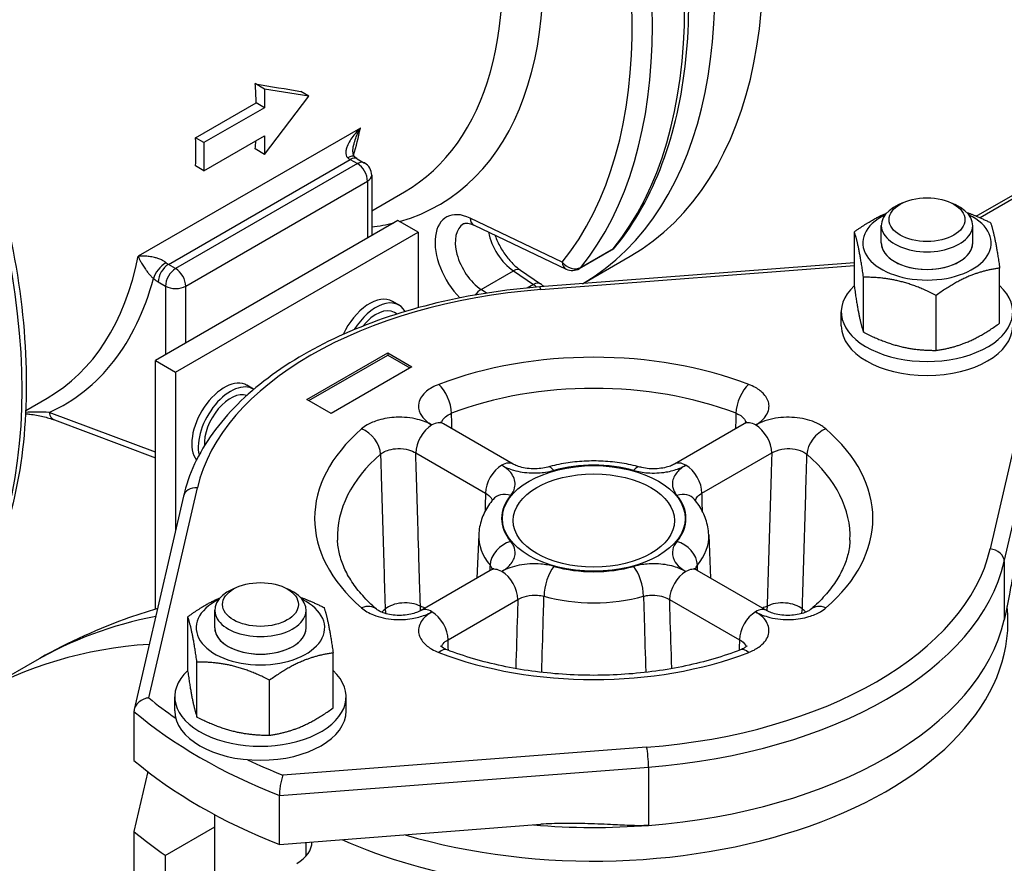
# Model space of a CAD drawing. Header units: millimetres. Extents: x 0 to 5940, y 0 to 4200.
# Tile 6 of 56: x 789 to 899, y 726 to 821. Entities that reach past the tile are written whole.
import ezdxf

# ---------------------------------------------------------------- set-up
doc = ezdxf.new("R2010")
doc.units = ezdxf.units.MM
doc.header["$LTSCALE"] = 50
doc.layers.add('02-LINIE-035', color=2, linetype='CONTINUOUS')

msp = doc.modelspace()

# ---------------------------------------------------------------- linework, layer by layer
at = {"layer": '02-LINIE-035'}
for p, q in [((927.53, 816.41), (896.39, 798.43)), ((895.96, 798.61), (926.01, 815.96)), ((816.22, 812.85), (815.19, 813.45)), ((821.2, 812.06), (816.22, 812.85)), ((816.22, 812.85), (816.22, 810.76)), ((816.22, 805.53), (821.2, 812.06)), ((821.2, 812.06), (820.3, 812.59)), ((808.51, 807.37), (815.3, 811.29)), ((816.22, 810.76), (809.44, 806.84)), ((816.22, 810.76), (815.3, 811.29)), ((826.97, 808.48), (802.08, 794.11)), ((809.44, 803.7), (816.22, 807.62)), ((816.22, 807.62), (816.22, 805.53)), ((809.44, 806.84), (808.51, 807.37)), ((809.44, 806.84), (809.44, 803.7)), ((816.22, 805.53), (815.19, 806.13)), ((805.45, 793.2), (825.81, 804.96)), ((826.63, 804.49), (806.27, 792.73)), ((809.44, 803.7), (808.51, 804.24)), ((825.81, 804.96), (826.63, 804.49)), ((826.61, 805.04), (827.43, 804.56)), ((828.23, 803.18), (828.23, 796.43)), ((807.4, 790.77), (827.76, 802.53)), ((827.76, 802.53), (827.76, 796.15)), ((828.23, 799.2), (831.92, 801.33)), ((887.82, 800.14), (887.28, 799.9)), ((893.07, 800.14), (893.61, 799.9)), ((831.16, 798.11), (804.01, 782.44)), ((833.42, 796.81), (831.16, 798.11)), ((849.57, 793.46), (839.25, 798.38)), ((839.7, 797.59), (850.01, 792.67)), ((885.32, 795.6), (885.32, 797.57)), ((895.56, 795.6), (895.56, 797.57)), ((806.27, 781.13), (833.42, 796.81)), ((833.42, 796.81), (833.42, 788.33)), ((882.3, 790.68), (882.3, 796.85)), ((851.5, 792.73), (855.12, 794.82)), ((855.27, 794.95), (851.65, 792.86)), ((806.27, 792.73), (805.45, 793.2)), ((882.3, 793.39), (847.06, 790.67)), ((847.18, 790.38), (882.3, 793.09)), ((851.86, 791.04), (857.2, 794.13)), ((840.48, 790.38), (844.1, 792.47)), ((844.1, 792.47), (846.35, 790.95)), ((844.9, 792.55), (847.15, 791.03)), ((898.58, 786.62), (898.58, 792.79)), ((804.32, 791.24), (805.14, 790.77)), ((846.35, 790.95), (845.66, 790.55)), ((883.33, 785.6), (883.33, 791.76)), ((805.14, 790.77), (805.14, 783.09)), ((807.4, 784.4), (807.4, 790.77)), ((841.09, 789.98), (840.48, 790.38)), ((831.28, 788.64), (830.55, 789.06)), ((891.47, 783.57), (891.47, 789.73)), ((831.09, 787.64), (830.8, 787.81)), ((880.84, 786.3), (880.84, 787.87)), ((902.95, 784.85), (897.51, 761.32)), ((820.98, 778.07), (830.03, 783.3)), ((830.03, 783.3), (832.74, 781.73)), ((830.03, 783.3), (830.03, 783.03)), ((899.1, 759.9), (904.62, 783.77)), ((804.01, 782.44), (806.27, 781.13)), ((804.01, 754.58), (804.01, 782.44)), ((821.2, 777.94), (830.03, 783.03)), ((830.03, 783.03), (832.52, 781.6)), ((806.27, 781.13), (806.27, 763.44)), ((832.74, 781.73), (823.69, 776.5)), ((814.98, 779.24), (814.26, 779.66)), ((789.47, 776.82), (791.87, 778.21)), ((823.69, 776.5), (820.98, 778.07)), ((804.01, 772.17), (792.11, 776.61)), ((792.68, 775.77), (804.01, 771.54)), ((844.08, 770.82), (836.26, 775.34)), ((869.96, 775.34), (862.14, 770.82)), ((833.17, 772.08), (840.99, 767.56)), ((865.23, 767.56), (873.05, 772.08)), ((803.26, 744.64), (808.7, 768.17)), ((807.14, 767.22), (801.63, 743.35)), ((840.23, 762.91), (840.02, 758.05)), ((865.99, 762.91), (866.2, 758.05)), ((841.52, 758.92), (833.7, 754.4)), ((872.52, 754.4), (864.7, 758.92)), ((899.1, 759.9), (899.1, 753.36)), ((813.15, 757.03), (812.61, 756.79)), ((818.4, 757.03), (818.94, 756.79)), ((836.79, 751.14), (844.61, 755.66)), ((861.61, 755.66), (869.43, 751.14)), ((807.63, 747.57), (807.63, 753.73)), ((810.65, 752.49), (810.65, 754.46)), ((820.89, 752.49), (820.89, 754.46)), ((823.91, 743.51), (823.91, 749.67)), ((790.44, 748.72), (783.65, 744.8)), ((808.66, 742.49), (808.66, 748.65)), ((816.8, 740.46), (816.8, 746.62)), ((806.17, 743.19), (806.17, 744.76)), ((825.37, 743.19), (825.37, 744.76)), ((801.6, 743.1), (801.6, 737.62)), ((859.03, 739.11), (818.29, 735.97)), ((817.89, 733.7), (859.24, 736.88)), ((859.24, 736.88), (859.24, 730.35)), ((803.14, 736.37), (801.6, 729.67)), ((817.89, 728.21), (817.89, 733.7)), ((810.65, 724.01), (810.65, 731.55)), ((805.1, 726.99), (810.65, 730.2)), ((817.89, 728.21), (847.19, 730.47)), ((801.6, 729.67), (801.6, 719.75)), ((820.89, 726.93), (820.89, 728.44)), ((805.1, 726.99), (805.1, 717.07))]:
    msp.add_line(p, q, dxfattribs=at)
for centre, start, end in [((826.63, 803.18), 0, 60), ((854.32, 796.21), 300, 320.8597), ((850.7, 794.12), 244.5303, 300), ((846.25, 789.71), 38.6715, 55.8481)]:
    msp.add_arc(centre, 1.6, start, end, dxfattribs=at)
for centre, major_axis, ratio, start_param, end_param in [((821.2, 856.48), (36, -62.35), 0.57735, 0, 2.325817), ((815.77, 853.34), (36, -62.35), 0.57735, 0.002442, 2.302558), ((807.63, 848.64), (28.16, -48.77), 0.57735, 6.135727, 8.541319), ((805.36, 847.34), (26.56, -46), 0.57735, 0, 2.051367), ((812.38, 851.38), (36, -62.35), 0.57735, 0.216553, 1.354243), ((807.63, 848.64), (35.2, -60.97), 0.57735, 0.216553, 1.383254), ((808.76, 849.29), (36, -62.35), 0.57735, 0.216553, 1.354243), ((738.16, 808.54), (36, -62.35), 0.57735, 0.216553, 1.354243), ((777.76, 831.4), (-26.56, 46), 0.57735, 3.963143, 4.011428), ((782.74, 834.27), (-69.87, 20.13), 0.176059, 2.103773, 2.188211), ((790.2, 838.58), (-26.56, 46), 0.57735, 3.637969, 3.720856), ((770.97, 827.48), (-26.56, 46), 0.57735, 3.890838, 3.963143), ((777.76, 831.4), (-26.56, 46), 0.57735, 3.842553, 3.864775), ((825.29, 804.03), (1.04, 1.22), 0.426786, 0, 0.878362), ((825.81, 806.26), (0.8, -1.39), 0.57735, 5.262408, 5.497787), ((825.81, 803.65), (0.8, 1.39), 0.57735, 0, 0.785398), ((826.63, 803.18), (0.8, 1.39), 0.57735, 0, 0.785398), ((826.63, 803.18), (0.8, -1.39), 0.57735, 0.785398, 2.356194), ((826.63, 803.18), (1.6, 0), 0.57735, 5.497787, 6.283185), ((890.44, 797.57), (-5.12, 0), 0.57735, 5.378313, 10.329651), ((839.63, 793.22), (-3.04, 5.27), 0.57735, 5.585054, 8.279367), ((890.44, 795.6), (-7.2, 0), 0.57735, 5.422548, 10.285415), ((807.63, 848.64), (28.16, -48.77), 0.57735, 6.041655, 6.11489), ((840.76, 793.87), (-2.24, 3.88), 0.57735, 0, 2.268928), ((840.38, 799.03), (-0.69, -1.44), 0.625473, 5.450176, 6.283185), ((844.38, 795.96), (2.24, -3.88), 0.57735, 4.179418, 5.410521), ((890.44, 795.6), (-5.12, 0), 0.57735, 6.280368, 9.427596), ((890.44, 795.6), (5.12, 0), 0.57735, 3.141593, 6.283185), ((854.32, 796.21), (0.8, -1.39), 0.57735, 0, 0.216553), ((854.32, 796.21), (1.24, -1.01), 0.797426, 5.988187, 6.283185), ((765.31, 824.21), (26.56, -46), 0.57735, 0, 0.579263), ((804.92, 792.27), (1.04, 1.22), 0.426786, 0.878362, 2.449158), ((805.45, 791.89), (0.8, 1.39), 0.57735, 0.785398, 2.356194), ((805.45, 794.51), (-0.8, 1.39), 0.57735, 2.120815, 2.356194), ((850.7, 794.12), (1.24, -1.01), 0.797426, 4.417391, 5.988187), ((850.7, 794.12), (-0.69, -1.44), 0.625473, 5.450176, 6.283185), ((806.27, 791.42), (0.8, 1.39), 0.57735, 0.785398, 2.356194), ((806.27, 791.42), (-0.8, 1.39), 0.57735, 3.926991, 5.497787), ((844, 791.23), (0.9, 1.32), 0.524834, 0, 0.825385), ((850.7, 794.12), (0.8, -1.39), 0.57735, 0, 0.216553), ((766.44, 824.87), (27.36, -47.39), 0.57735, 6.223137, 6.803961), ((804.32, 793.85), (1.6, -2.77), 0.57735, 5.262408, 5.497787), ((846.25, 789.71), (0.9, 1.32), 0.524834, 0, 0.825385), ((846.25, 789.71), (0.8, -1.39), 0.57735, 1.945937, 2.268928), ((806.27, 791.42), (1.6, 0), 0.57735, 3.926991, 5.497787), ((853.11, 764.74), (-44.8, 0), 0.57735, 4.845044, 6.15053), ((840.38, 789.14), (-0.9, -1.32), 0.524834, 3.966977, 4.597074), ((847.18, 789.08), (-0.12, 1.6), 0.107995, 5.66354, 6.283185), ((890.44, 787.87), (9.6, 0), 0.57735, 2.583031, 6.841747), ((827.99, 784.63), (2.56, 4.43), 0.57735, 0, 1.735561), ((828.72, 784.21), (2.56, 4.43), 0.57735, 5.949971, 7.808303), ((828.72, 784.21), (2.08, 3.6), 0.57735, 0, 1.318312), ((890.44, 786.3), (9.6, 0), 0.57735, 3.141593, 6.283185), ((853.11, 764.74), (-31.27, 0), 0.57735, 4.124017, 5.300761), ((811.7, 775.22), (2.56, 4.43), 0.57735, 0, 2.901367), ((812.42, 774.8), (2.56, 4.43), 0.57735, 6.263708, 8.865004), ((853.11, 762.73), (28.71, 0), 0.57735, 0.982424, 2.159168), ((812.42, 774.8), (2.08, 3.6), 0.57735, 0.115829, 2.427012), ((835.75, 777.67), (0.92, -2.39), 0.453162, 0.901182, 2.437072), ((870.46, 777.67), (0.92, 2.39), 0.453162, 0.704521, 2.24041), ((793.24, 777.27), (-0.56, -1.5), 0.668835, 5.393898, 6.283185), ((834.98, 773.12), (1.28, 2.22), 0.57735, 0, 0.785398), ((871.24, 773.12), (-1.28, 2.22), 0.57735, 5.497787, 6.283185), ((853.11, 764.74), (-31.27, 0), 0.57735, 5.694813, 6.871557), ((827.09, 772.68), (-1.68, 1.94), 0.679199, 3.841964, 5.377854), ((834.98, 773.12), (-1.28, -2.22), 0.57735, 3.926991, 5.497787), ((871.24, 773.12), (-1.28, 2.22), 0.57735, 3.926991, 5.497787), ((879.12, 772.68), (-1.68, -1.94), 0.679199, 4.046924, 5.582814), ((853.11, 764.74), (31.27, 0), 0.57735, 5.694813, 6.871557), ((853.11, 762.73), (-28.71, 0), 0.57735, 5.694813, 6.307881), ((842.8, 768.61), (1.28, 2.22), 0.57735, 0, 0.785398), ((863.42, 768.61), (-1.28, 2.22), 0.57735, 5.497787, 6.283185), ((853.11, 762.73), (28.71, 0), 0.57735, 6.25849, 6.871557), ((842.8, 768.61), (1.28, 2.22), 0.57735, 0.785398, 2.356194), ((848.64, 768.03), (-0.68, 2.47), 0.353309, 5.618067, 6.283185), ((853.11, 764.74), (10.33, 0), 0.57735, 1.123296, 2.018296), ((857.58, 768.03), (0.68, 2.47), 0.353309, 0, 0.665119), ((863.42, 768.61), (1.28, -2.22), 0.57735, 0.785398, 2.356194), ((808.7, 766.86), (-1.56, 0.36), 0.809323, 4.897305, 6.283185), ((843.8, 765.23), (-1.97, 1.64), 0.736098, 5.261548, 6.283185), ((853.11, 764.74), (-10.33, 0), 0.57735, 5.835685, 6.730685), ((862.42, 765.23), (1.97, 1.64), 0.736098, 0, 1.021637), ((853.11, 764.74), (10.33, 0), 0.57735, 5.835685, 6.730685), ((853.11, 762.73), (-12.89, 0), 0.57735, 6.25849, 6.730685), ((853.11, 762.73), (12.89, 0), 0.57735, 5.835685, 6.307881), ((843.8, 760.07), (1.97, 1.64), 0.736098, 1.021637, 2.557527), ((853.11, 764.74), (44.8, 0), 0.57735, 4.845044, 6.15053), ((862.42, 760.07), (1.97, -1.64), 0.736098, 0.584066, 2.119955), ((897.51, 760.02), (1.56, -0.36), 0.809323, 0.184916, 1.755713), ((842.8, 756.7), (-1.28, 2.22), 0.57735, 5.497787, 6.283185), ((848.64, 757.28), (-0.68, -2.47), 0.353309, 3.806711, 5.342601), ((853.11, 764.74), (-10.33, 0), 0.57735, 1.123296, 2.018296), ((857.58, 757.28), (-0.68, 2.47), 0.353309, 4.082177, 5.618067), ((853.11, 763.44), (46.4, 0), 0.57735, 4.845044, 6.15053), ((863.42, 756.7), (1.28, 2.22), 0.57735, 0, 0.785398), ((842.8, 756.7), (-1.28, 2.22), 0.57735, 3.926991, 5.497787), ((863.42, 756.7), (-1.28, -2.22), 0.57735, 3.926991, 5.497787), ((815.77, 754.46), (-5.12, 0), 0.57735, 5.378313, 10.329651), ((815.77, 752.49), (-7.2, 0), 0.57735, 5.422548, 10.285415), ((853.11, 762.73), (12.89, 0), 0.57735, 4.264889, 5.159889), ((827.09, 752.63), (1.68, 1.94), 0.679199, 0, 0.905331), ((853.11, 745.7), (-27.99, 0), 0.57735, 5.700535, 5.726249), ((831.88, 753.85), (-2.56, -0.08), 0.556414, 3.909797, 5.683216), ((831.88, 753.85), (1.69, -1.93), 0.681781, 3.837777, 4.070161), ((853.11, 753.14), (46.4, 0), 0.57735, 4.239369, 6.348015), ((831.88, 753.85), (0.88, 2.4), 0.671979, 5.184658, 5.389154), ((851.3, 633.78), (-69.07, 119.64), 0.57735, 5.673636, 5.679067), ((834.98, 752.19), (-1.28, 2.22), 0.57735, 5.497787, 6.283185), ((871.24, 752.19), (1.28, 2.22), 0.57735, 0, 0.785398), ((854.92, 633.78), (-69.07, -119.64), 0.57735, 3.745711, 3.751142), ((874.34, 753.85), (0.88, -2.4), 0.671979, 4.035624, 4.24012), ((874.34, 753.85), (-2.56, 0.08), 0.556414, 3.741562, 5.514981), ((874.34, 753.85), (1.69, 1.93), 0.681781, 5.354617, 5.587001), ((853.11, 745.7), (-27.99, 0), 0.57735, 3.698531, 3.724243), ((879.12, 752.63), (-1.68, 1.94), 0.679199, 5.377854, 6.283185), ((854.08, 638.49), (-63.64, 110.23), 0.57735, 6.087454, 6.283185), ((834.98, 752.19), (1.28, -2.22), 0.57735, 0.785398, 2.356194), ((871.24, 752.19), (1.28, 2.22), 0.57735, 0.785398, 2.356194), ((815.77, 752.49), (-5.12, 0), 0.57735, 6.280368, 9.427596), ((815.77, 752.49), (5.12, 0), 0.57735, 3.141593, 6.283185), ((853.11, 756.91), (46.4, 0), 0.57735, 4.845044, 6.15053), ((847.29, 634.57), (-63.64, 110.23), 0.57735, 6.008373, 6.283185), ((835.75, 747.64), (0.92, 2.39), 0.453162, 0, 0.704521), ((870.46, 747.64), (-0.92, 2.39), 0.453162, 5.578665, 6.283185), ((853.11, 764.74), (31.27, 0), 0.57735, 4.124017, 5.300761), ((815.77, 744.76), (9.6, 0), 0.57735, 2.583031, 6.841747), ((853.11, 764.74), (-60.8, 0), 0.57735, 0.609753, 0.691705), ((853.11, 763.44), (62.4, 0), 0.57735, 3.74131, 4.112671), ((815.77, 743.19), (9.6, 0), 0.57735, 3.141593, 6.283185), ((859.03, 737.8), (-0.12, 1.6), 0.107995, 4.092743, 5.66354), ((853.11, 757.95), (62.4, 0), 0.57735, 3.74131, 4.112671), ((853.11, 764.74), (-60.8, 0), 0.57735, 0.879091, 0.961043), ((853.11, 756.91), (-46.4, 0), 0.57735, 1.424447, 1.703452), ((853.11, 750.01), (62.4, 0), 0.57735, 3.74131, 3.834552), ((815.77, 728.45), (5.76, 0), 0.57735, 5.497787, 6.294992), ((853.11, 750.01), (46.4, 0), 0.57735, 4.058234, 4.845044)]:
    msp.add_ellipse(centre, major_axis=major_axis, ratio=ratio, start_param=start_param, end_param=end_param, dxfattribs=at)
for centre, major_axis in [((890.44, 798.21), (4.25, 0)), ((853.11, 764.74), (10.24, 0)), ((853.11, 764.5), (9.04, 0)), ((815.77, 755.1), (4.25, 0))]:
    msp.add_ellipse(centre, major_axis=major_axis, ratio=0.57735, dxfattribs=at)
for points, knots in [([(855.56, 795.2), (857.72, 797.85), (859.47, 800.98), (862.1, 808.02), (862.99, 811.94), (863.87, 820.34), (863.87, 824.83), (862.99, 834.18), (862.12, 839.03), (859.55, 848.86), (857.86, 853.84), (855.79, 858.75)], [5.71434, 5.71434, 5.71434, 5.71434, 5.941878, 5.941878, 6.169416, 6.169416, 6.396954, 6.396954, 6.624492, 6.624492, 6.85203, 6.85203, 6.85203, 6.85203]), ([(781.58, 815.9), (783.64, 810.99), (785.33, 806.01), (787.9, 796.18), (788.77, 791.33), (789.65, 781.98), (789.65, 777.49), (788.77, 769.09), (787.89, 765.17), (785.25, 758.13), (783.5, 755), (781.34, 752.35)], [5.71434, 5.71434, 5.71434, 5.71434, 5.941878, 5.941878, 6.169416, 6.169416, 6.396954, 6.396954, 6.624492, 6.624492, 6.85203, 6.85203, 6.85203, 6.85203]), ([(826.97, 808.48), (826.7, 808.22), (826.45, 807.94), (826.08, 807.47), (825.94, 807.27), (825.68, 806.86), (825.57, 806.64), (825.43, 806.29), (825.39, 806.15), (825.33, 805.88), (825.32, 805.74), (825.34, 805.49), (825.37, 805.38), (825.46, 805.24), (825.5, 805.19), (825.55, 805.15)], [-0.0012769, -0.0012769, -0.0012769, -0.0012769, 0.2221856, 0.2221856, 0.3749472, 0.3749472, 0.5408001, 0.5408001, 0.644812, 0.644812, 0.7641538, 0.7641538, 0.8715586, 0.8715586, 0.9386865, 0.9386865, 0.9386865, 0.9386865]), ([(826.22, 806.58), (826.24, 806.66), (826.26, 806.73), (826.34, 807.04), (826.42, 807.27), (826.64, 807.83), (826.8, 808.16), (826.97, 808.48)], [-0.4239723, -0.4239723, -0.4239723, -0.4239723, -0.3749472, -0.3749472, -0.2221856, -0.2221856, 0.0012769, 0.0012769, 0.0012769, 0.0012769]), ([(826.33, 805.25), (826.3, 805.26), (826.28, 805.29), (826.24, 805.36), (826.21, 805.41), (826.17, 805.54), (826.15, 805.62), (826.13, 805.81), (826.13, 805.93), (826.14, 806.19), (826.16, 806.33), (826.2, 806.51), (826.21, 806.55), (826.22, 806.58)], [-0.9386865, -0.9386865, -0.9386865, -0.9386865, -0.8357437, -0.8357437, -0.7435644, -0.7435644, -0.6548985, -0.6548985, -0.5519556, -0.5519556, -0.4490128, -0.4490128, -0.4239723, -0.4239723, -0.4239723, -0.4239723]), ([(826.61, 805.04), (826.6, 805.05), (826.58, 805.06), (826.54, 805.08), (826.53, 805.09), (826.49, 805.12), (826.47, 805.13), (826.43, 805.16), (826.41, 805.18), (826.37, 805.21), (826.35, 805.23), (826.33, 805.25)], [1.5707963, 1.5707963, 1.5707963, 1.5707963, 1.6178721, 1.6178721, 1.6649479, 1.6649479, 1.7120237, 1.7120237, 1.7590996, 1.7590996, 1.8061754, 1.8061754, 1.8061754, 1.8061754]), ([(838.52, 797.75), (838.55, 797.77), (838.58, 797.78), (838.66, 797.8), (838.71, 797.81), (838.84, 797.82), (838.91, 797.82), (839.1, 797.8), (839.2, 797.77), (839.43, 797.7), (839.56, 797.65), (839.7, 797.59)], [3.9269908, 3.9269908, 3.9269908, 3.9269908, 4.0666172, 4.0666172, 4.2062435, 4.2062435, 4.3458698, 4.3458698, 4.4854962, 4.4854962, 4.6251225, 4.6251225, 4.6251225, 4.6251225]), ([(842.05, 796.46), (842.06, 796.45), (842.06, 796.43), (842.22, 795.98), (842.42, 795.54), (842.9, 794.69), (843.17, 794.28), (843.76, 793.55), (844.07, 793.22), (844.56, 792.8), (844.73, 792.67), (844.9, 792.55)], [3.609375, 3.609375, 3.609375, 3.609375, 3.61956, 3.61956, 3.900977, 3.900977, 4.185999, 4.185999, 4.468467, 4.468467, 4.625123, 4.625123, 4.625123, 4.625123]), ([(805.19, 793.39), (805.14, 793.43), (805.08, 793.47), (804.92, 793.58), (804.81, 793.64), (804.57, 793.76), (804.43, 793.81), (804.16, 793.9), (804.03, 793.94), (803.71, 794.02), (803.51, 794.05), (803.13, 794.1), (802.95, 794.12), (802.53, 794.13), (802.3, 794.13), (802.08, 794.11)], [0, 0, 0, 0, 0.0671279, 0.0671279, 0.1745327, 0.1745327, 0.2938743, 0.2938743, 0.3978861, 0.3978861, 0.5637387, 0.5637387, 0.7165008, 0.7165008, 0.9399635, 0.9399635, 0.9399635, 0.9399635]), ([(802.08, 794.11), (802.15, 793.93), (802.24, 793.74), (802.41, 793.41), (802.49, 793.27), (802.67, 792.97), (802.78, 792.81), (802.96, 792.55), (803.03, 792.45), (803.2, 792.23), (803.29, 792.12), (803.47, 791.92), (803.55, 791.83), (803.69, 791.7), (803.74, 791.66), (803.79, 791.62)], [-0.9399635, -0.9399635, -0.9399635, -0.9399635, -0.7165008, -0.7165008, -0.5637387, -0.5637387, -0.3978861, -0.3978861, -0.2938743, -0.2938743, -0.1745327, -0.1745327, -0.0671279, -0.0671279, 0, 0, 0, 0]), ([(847.06, 790.67), (843.11, 790.37), (839.23, 789.76), (831.86, 788), (828.36, 786.83), (821.98, 784), (819.1, 782.34), (814.13, 778.6), (812.04, 776.53), (808.83, 772.07), (807.71, 769.68), (807.14, 767.22)], [2.48885, 2.48885, 2.48885, 2.48885, 2.749947, 2.749947, 3.011044, 3.011044, 3.272141, 3.272141, 3.533238, 3.533238, 3.794335, 3.794335, 3.794335, 3.794335]), ([(835.75, 779.76), (835.21, 779.56), (834.75, 779.29), (833.92, 778.6), (833.62, 778.15), (833.43, 777.28), (833.48, 776.87), (833.82, 776.2), (834.05, 775.91), (834.53, 775.5), (834.74, 775.35), (834.98, 775.21)], [-1.414508, -1.414508, -1.414508, -1.414508, -1.112177, -1.112177, -0.729875, -0.729875, -0.405486, -0.405486, -0.155956, -0.155956, 0, 0, 0, 0]), ([(871.24, 775.21), (871.7, 775.48), (872.07, 775.79), (872.65, 776.57), (872.79, 777.05), (872.68, 777.91), (872.49, 778.31), (871.93, 778.93), (871.61, 779.18), (871, 779.54), (870.74, 779.66), (870.46, 779.76)], [-1.414508, -1.414508, -1.414508, -1.414508, -1.110346, -1.110346, -0.728553, -0.728553, -0.404752, -0.404752, -0.155674, -0.155674, 0, 0, 0, 0]), ([(792.11, 776.61), (791.64, 776.64), (791.13, 776.65), (790.22, 776.65), (789.85, 776.64), (789.46, 776.62)], [-0.7633852, -0.7633852, -0.7633852, -0.7633852, -0.375598, -0.375598, -0.1146471, -0.1146471, -0.1146471, -0.1146471]), ([(789.46, 776.47), (789.62, 776.46), (789.77, 776.44), (790.19, 776.39), (790.44, 776.35), (790.93, 776.26), (791.17, 776.21), (791.64, 776.1), (791.86, 776.04), (792.29, 775.91), (792.49, 775.84), (792.68, 775.77)], [0.061423, 0.061423, 0.061423, 0.061423, 0.152677, 0.152677, 0.3053541, 0.3053541, 0.4580311, 0.4580311, 0.6107081, 0.6107081, 0.7633852, 0.7633852, 0.7633852, 0.7633852]), ([(834.98, 775.21), (834.52, 775.48), (833.97, 775.69), (832.63, 776.03), (831.8, 776.11), (830.3, 776.04), (829.62, 775.93), (828.53, 775.61), (828.1, 775.43), (827.49, 775.07), (827.28, 774.93), (827.09, 774.77)], [-1.4145, -1.4145, -1.4145, -1.4145, -1.110357, -1.110357, -0.728553, -0.728553, -0.404752, -0.404752, -0.155674, -0.155674, 0, 0, 0, 0]), ([(836.26, 775.34), (836.17, 775.39), (836.1, 775.44), (836, 775.52), (835.97, 775.55), (835.95, 775.57), (835.94, 775.58), (835.94, 775.58)], [0, 0, 0, 0, 0.1229741, 0.1229741, 0.2459481, 0.2459481, 0.3052199, 0.3052199, 0.3052199, 0.3052199]), ([(836.06, 775.47), (836.11, 775.71), (836.26, 775.94), (836.67, 776.28), (836.9, 776.42), (837.17, 776.52)], [0.7362172, 0.7362172, 0.7362172, 0.7362172, 1.1121775, 1.1121775, 1.4145077, 1.4145077, 1.4145077, 1.4145077]), ([(869.04, 776.52), (869.18, 776.47), (869.31, 776.41), (869.62, 776.23), (869.78, 776.1), (870.03, 775.81), (870.12, 775.64), (870.16, 775.47)], [0, 0, 0, 0, 0.1556738, 0.1556738, 0.4047518, 0.4047518, 0.6782795, 0.6782795, 0.6782795, 0.6782795]), ([(870.27, 775.58), (870.27, 775.58), (870.27, 775.57), (870.25, 775.55), (870.22, 775.52), (870.12, 775.44), (870.05, 775.39), (869.96, 775.34)], [1.1092775, 1.1092775, 1.1092775, 1.1092775, 1.1685532, 1.1685532, 1.2915304, 1.2915304, 1.4145077, 1.4145077, 1.4145077, 1.4145077]), ([(879.12, 774.77), (878.84, 775.01), (878.49, 775.23), (877.46, 775.72), (876.7, 775.92), (875.1, 776.11), (874.26, 776.1), (872.64, 775.83), (871.86, 775.57), (871.24, 775.21)], [-1.4145, -1.4145, -1.4145, -1.4145, -1.175054, -1.175054, -0.791941, -0.791941, -0.409457, -0.409457, 0, 0, 0, 0]), ([(829.22, 771.93), (829.31, 772.01), (829.42, 772.08), (829.72, 772.26), (829.94, 772.35), (830.48, 772.51), (830.82, 772.56), (831.58, 772.57), (831.99, 772.52), (832.66, 772.34), (832.94, 772.22), (833.17, 772.08)], [0, 0, 0, 0, 0.155674, 0.155674, 0.404752, 0.404752, 0.728553, 0.728553, 1.110357, 1.110357, 1.4145, 1.4145, 1.4145, 1.4145]), ([(873.05, 772.08), (873.36, 772.27), (873.75, 772.41), (874.56, 772.57), (874.98, 772.59), (875.78, 772.5), (876.16, 772.4), (876.68, 772.16), (876.85, 772.05), (876.99, 771.93)], [0, 0, 0, 0, 0.409457, 0.409457, 0.791941, 0.791941, 1.175054, 1.175054, 1.4145, 1.4145, 1.4145, 1.4145]), ([(829.22, 771.93), (829.25, 771.12), (829.27, 770.31), (829.36, 767.32), (829.42, 765.14), (829.49, 762.96), (829.55, 760.79), (829.62, 758.62), (829.7, 755.83), (829.72, 755.21), (829.74, 754.59)], [-4.131805, -4.131805, -4.131805, -4.131805, -3.674586, -3.674586, -2.444798, -2.444798, -2.444798, -1.222399, -1.222399, -0.870477, -0.870477, -0.870477, -0.870477]), ([(833.69, 754.89), (833.67, 755.52), (833.65, 756.14), (833.56, 758.93), (833.5, 761.09), (833.43, 763.26), (833.37, 765.44), (833.3, 767.62), (833.21, 770.56), (833.19, 771.32), (833.17, 772.08)], [0.870477, 0.870477, 0.870477, 0.870477, 1.222399, 1.222399, 2.444798, 2.444798, 2.444798, 3.674586, 3.674586, 4.103867, 4.103867, 4.103867, 4.103867]), ([(858.26, 770.5), (857.61, 770.68), (856.93, 770.82), (855.56, 771.04), (854.87, 771.11), (853.46, 771.19), (852.75, 771.19), (851.35, 771.11), (850.65, 771.04), (849.28, 770.82), (848.61, 770.68), (847.96, 770.5)], [1.9086946, 1.9086946, 1.9086946, 1.9086946, 2.0876945, 2.0876945, 2.2666945, 2.2666945, 2.4456945, 2.4456945, 2.6246944, 2.6246944, 2.8036944, 2.8036944, 2.8036944, 2.8036944]), ([(873.05, 772.08), (873.03, 771.32), (873, 770.56), (872.91, 767.62), (872.85, 765.44), (872.78, 763.26), (872.72, 761.09), (872.65, 758.93), (872.57, 756.14), (872.55, 755.52), (872.53, 754.89)], [0.800507, 0.800507, 0.800507, 0.800507, 1.229788, 1.229788, 2.459576, 2.459576, 2.459576, 3.681975, 3.681975, 4.033898, 4.033898, 4.033898, 4.033898]), ([(876.48, 754.59), (876.49, 755.21), (876.51, 755.83), (876.6, 758.62), (876.66, 760.79), (876.73, 762.96), (876.79, 765.14), (876.86, 767.32), (876.94, 770.31), (876.97, 771.12), (876.99, 771.93)], [-4.033898, -4.033898, -4.033898, -4.033898, -3.681975, -3.681975, -2.459576, -2.459576, -2.459576, -1.229788, -1.229788, -0.77257, -0.77257, -0.77257, -0.77257]), ([(842.8, 770.7), (843.19, 770.47), (843.64, 770.28), (844.75, 769.96), (845.43, 769.86), (846.65, 769.82), (847.19, 769.85), (848.03, 769.97), (848.34, 770.04), (848.64, 770.12)], [-0.9868814, -0.9868814, -0.9868814, -0.9868814, -0.7287185, -0.7287185, -0.4048436, -0.4048436, -0.1557091, -0.1557091, 0, 0, 0, 0]), ([(843.8, 767.33), (844.02, 767.59), (844.17, 767.88), (844.37, 768.63), (844.29, 769.12), (843.77, 769.99), (843.35, 770.38), (842.8, 770.7)], [-0.9868686, -0.9868686, -0.9868686, -0.9868686, -0.7473615, -0.7473615, -0.3641503, -0.3641503, 0, 0, 0, 0]), ([(847.96, 770.5), (847.72, 770.43), (847.47, 770.38), (846.91, 770.31), (846.61, 770.3), (846.01, 770.31), (845.72, 770.33), (845.16, 770.42), (844.9, 770.49), (844.47, 770.63), (844.29, 770.71), (844.12, 770.8), (844.1, 770.81), (844.08, 770.82)], [0, 0, 0, 0, 0.1861579, 0.1861579, 0.3823943, 0.3823943, 0.5797705, 0.5797705, 0.7743829, 0.7743829, 0.9572025, 0.9572025, 0.9868814, 0.9868814, 0.9868814, 0.9868814]), ([(857.58, 770.12), (858.07, 769.98), (858.6, 769.89), (859.83, 769.8), (860.54, 769.83), (861.72, 770.03), (862.2, 770.16), (862.92, 770.44), (863.18, 770.56), (863.42, 770.7)], [-0.9868814, -0.9868814, -0.9868814, -0.9868814, -0.7299208, -0.7299208, -0.4055115, -0.4055115, -0.155966, -0.155966, 0, 0, 0, 0]), ([(862.14, 770.82), (862.02, 770.76), (861.87, 770.68), (861.5, 770.54), (861.28, 770.48), (860.78, 770.37), (860.5, 770.33), (859.92, 770.29), (859.61, 770.29), (859.03, 770.34), (858.74, 770.38), (858.4, 770.46), (858.33, 770.48), (858.26, 770.5)], [0, 0, 0, 0, 0.165111, 0.165111, 0.3441947, 0.3441947, 0.5357197, 0.5357197, 0.7330959, 0.7330959, 0.9304722, 0.9304722, 0.9868814, 0.9868814, 0.9868814, 0.9868814]), ([(863.42, 770.7), (863.03, 770.47), (862.7, 770.21), (862.15, 769.57), (861.96, 769.18), (861.89, 768.47), (861.94, 768.16), (862.16, 767.68), (862.27, 767.5), (862.42, 767.33)], [-0.9868686, -0.9868686, -0.9868686, -0.9868686, -0.7287185, -0.7287185, -0.4048436, -0.4048436, -0.1557091, -0.1557091, 0, 0, 0, 0]), ([(841.83, 766.87), (841.64, 766.65), (841.47, 766.42), (841.16, 765.94), (841.01, 765.69), (840.75, 765.17), (840.64, 764.9), (840.46, 764.35), (840.38, 764.07), (840.27, 763.5), (840.24, 763.2), (840.23, 762.91)], [3.4794909, 3.4794909, 3.4794909, 3.4794909, 3.5640518, 3.5640518, 3.6486128, 3.6486128, 3.7331737, 3.7331737, 3.8177347, 3.8177347, 3.9022956, 3.9022956, 3.9022956, 3.9022956]), ([(840.99, 767.56), (840.97, 767.01), (840.95, 766.46), (840.93, 765.78), (840.93, 765.64), (840.92, 765.51)], [0.8005486, 0.8005486, 0.8005486, 0.8005486, 1.1222274, 1.1222274, 1.2013701, 1.2013701, 1.2013701, 1.2013701]), ([(840.99, 767.56), (841.26, 767.41), (841.48, 767.23), (841.66, 766.94), (841.7, 766.84), (841.72, 766.74)], [0, 0, 0, 0, 0.3641503, 0.3641503, 0.531329, 0.531329, 0.531329, 0.531329]), ([(865.99, 762.91), (865.98, 763.2), (865.94, 763.5), (865.83, 764.07), (865.76, 764.35), (865.57, 764.9), (865.46, 765.17), (865.2, 765.69), (865.06, 765.94), (864.74, 766.42), (864.57, 766.65), (864.39, 766.87)], [0.8100934, 0.8100934, 0.8100934, 0.8100934, 0.8946543, 0.8946543, 0.9792153, 0.9792153, 1.0637762, 1.0637762, 1.1483371, 1.1483371, 1.2328981, 1.2328981, 1.2328981, 1.2328981]), ([(864.49, 766.74), (864.53, 766.9), (864.61, 767.06), (864.87, 767.33), (865.03, 767.46), (865.23, 767.56)], [0.4555395, 0.4555395, 0.4555395, 0.4555395, 0.7287185, 0.7287185, 0.9868686, 0.9868686, 0.9868686, 0.9868686]), ([(865.29, 765.51), (865.29, 765.64), (865.28, 765.78), (865.26, 766.46), (865.24, 767.01), (865.23, 767.56)], [3.7032314, 3.7032314, 3.7032314, 3.7032314, 3.7823741, 3.7823741, 4.1040529, 4.1040529, 4.1040529, 4.1040529]), ([(828.77, 754.57), (828.19, 755.07), (827.68, 755.58), (826.76, 756.61), (826.36, 757.13), (825.67, 758.18), (825.38, 758.7), (824.92, 759.74), (824.74, 760.26), (824.5, 761.29), (824.42, 761.81), (824.4, 762.32)], [1.7678225, 1.7678225, 1.7678225, 1.7678225, 1.8805579, 1.8805579, 1.9932932, 1.9932932, 2.1060286, 2.1060286, 2.2187639, 2.2187639, 2.3314993, 2.3314993, 2.3314993, 2.3314993]), ([(881.81, 762.32), (881.79, 761.81), (881.72, 761.29), (881.47, 760.26), (881.3, 759.74), (880.83, 758.7), (880.55, 758.18), (879.86, 757.13), (879.46, 756.61), (878.54, 755.58), (878.02, 755.07), (877.45, 754.57)], [5.5224824, 5.5224824, 5.5224824, 5.5224824, 5.6352177, 5.6352177, 5.7479531, 5.7479531, 5.8606884, 5.8606884, 5.9734237, 5.9734237, 6.0861591, 6.0861591, 6.0861591, 6.0861591]), ([(842.8, 758.79), (843.19, 759.02), (843.51, 759.28), (844.07, 759.92), (844.25, 760.31), (844.32, 761.02), (844.27, 761.33), (844.06, 761.81), (843.94, 761.99), (843.8, 762.16)], [-0.9868814, -0.9868814, -0.9868814, -0.9868814, -0.7287185, -0.7287185, -0.4048436, -0.4048436, -0.1557091, -0.1557091, 0, 0, 0, 0]), ([(862.42, 762.16), (862.18, 761.88), (862.02, 761.57), (861.87, 760.86), (861.92, 760.45), (862.26, 759.78), (862.49, 759.49), (862.97, 759.08), (863.18, 758.93), (863.42, 758.79)], [-0.9868814, -0.9868814, -0.9868814, -0.9868814, -0.7299208, -0.7299208, -0.4055115, -0.4055115, -0.155966, -0.155966, 0, 0, 0, 0]), ([(900.71, 761.37), (900.61, 760.92), (900.49, 760.4), (900.27, 759.32), (900.15, 758.76), (899.93, 757.62), (899.79, 756.87), (899.58, 755.77), (899.48, 755.25), (899.29, 754.24), (899.19, 753.75), (899.1, 753.36)], [8.845903, 8.845903, 8.845903, 8.845903, 9.210621, 9.210621, 9.57534, 9.57534, 10.005501, 10.005501, 10.323338, 10.323338, 10.641175, 10.641175, 10.641175, 10.641175]), ([(841.49, 759.51), (841.56, 759.42), (841.62, 759.33), (841.69, 759.17), (841.71, 759.11), (841.72, 759.05)], [0, 0, 0, 0, 0.1557091, 0.1557091, 0.2516518, 0.2516518, 0.2516518, 0.2516518]), ([(841.83, 759.16), (841.83, 759.16), (841.83, 759.15), (841.81, 759.13), (841.78, 759.1), (841.68, 759.02), (841.61, 758.97), (841.52, 758.92)], [0.6815808, 0.6815808, 0.6815808, 0.6815808, 0.741126, 0.741126, 0.8640037, 0.8640037, 0.9868814, 0.9868814, 0.9868814, 0.9868814]), ([(848.64, 759.37), (848.18, 759.5), (847.68, 759.58), (846.37, 759.7), (845.53, 759.65), (844.02, 759.35), (843.35, 759.11), (842.8, 758.79)], [-0.9868686, -0.9868686, -0.9868686, -0.9868686, -0.7473615, -0.7473615, -0.3641503, -0.3641503, 0, 0, 0, 0]), ([(863.42, 758.79), (863.03, 759.02), (862.57, 759.21), (861.46, 759.53), (860.78, 759.63), (859.56, 759.67), (859.03, 759.64), (858.19, 759.52), (857.88, 759.45), (857.58, 759.37)], [-0.9868686, -0.9868686, -0.9868686, -0.9868686, -0.7287185, -0.7287185, -0.4048436, -0.4048436, -0.1557091, -0.1557091, 0, 0, 0, 0]), ([(864.7, 758.92), (864.61, 758.97), (864.54, 759.02), (864.44, 759.1), (864.41, 759.13), (864.39, 759.15), (864.38, 759.16), (864.38, 759.16)], [0, 0, 0, 0, 0.122875, 0.122875, 0.24575, 0.24575, 0.3052877, 0.3052877, 0.3052877, 0.3052877]), ([(844.61, 755.66), (844.59, 755.09), (844.57, 754.52), (844.49, 751.96), (844.43, 749.97), (844.37, 747.98), (844.37, 747.96), (844.37, 747.94), (844.37, 747.92)], [0.800549, 0.800549, 0.800549, 0.800549, 1.122227, 1.122227, 2.244455, 2.244455, 2.244455, 2.255998, 2.255998, 2.255998, 2.255998]), ([(844.61, 755.66), (844.88, 755.83), (845.22, 755.96), (845.98, 756.13), (846.4, 756.17), (847.05, 756.12), (847.3, 756.08), (847.53, 756.02)], [0, 0, 0, 0, 0.3641503, 0.3641503, 0.7473615, 0.7473615, 0.9868686, 0.9868686, 0.9868686, 0.9868686]), ([(847.28, 747.49), (847.29, 747.72), (847.3, 747.96), (847.3, 748.19), (847.36, 750.18), (847.42, 752.17), (847.5, 754.78), (847.51, 755.4), (847.53, 756.02)], [-2.375194, -2.375194, -2.375194, -2.375194, -2.244455, -2.244455, -2.244455, -1.122227, -1.122227, -0.77261, -0.77261, -0.77261, -0.77261]), ([(858.68, 756.02), (858.83, 756.06), (858.99, 756.09), (859.41, 756.15), (859.68, 756.16), (860.29, 756.12), (860.63, 756.06), (861.18, 755.88), (861.41, 755.78), (861.61, 755.66)], [0, 0, 0, 0, 0.1557091, 0.1557091, 0.4048436, 0.4048436, 0.7287185, 0.7287185, 0.9868686, 0.9868686, 0.9868686, 0.9868686]), ([(858.68, 756.02), (858.7, 755.4), (858.72, 754.78), (858.8, 752.17), (858.85, 750.18), (858.91, 748.19), (858.92, 747.96), (858.93, 747.72), (858.93, 747.49)], [-4.131992, -4.131992, -4.131992, -4.131992, -3.782374, -3.782374, -2.660147, -2.660147, -2.660147, -2.529408, -2.529408, -2.529408, -2.529408]), ([(861.85, 747.92), (861.85, 747.94), (861.85, 747.96), (861.85, 747.98), (861.78, 749.97), (861.72, 751.96), (861.64, 754.52), (861.62, 755.09), (861.61, 755.66)], [2.648604, 2.648604, 2.648604, 2.648604, 2.660147, 2.660147, 2.660147, 3.782374, 3.782374, 4.104053, 4.104053, 4.104053, 4.104053]), ([(804.24, 754.65), (802.99, 754.28), (801.75, 753.87), (797.04, 752.15), (793.66, 750.58), (790.44, 748.72)], [5.3610573, 5.3610573, 5.3610573, 5.3610573, 5.3967725, 5.3967725, 5.4977871, 5.4977871, 5.4977871, 5.4977871]), ([(827.09, 754.72), (827.45, 754.41), (827.91, 754.14), (829.11, 753.67), (829.9, 753.49), (831.39, 753.38), (832.1, 753.41), (833.27, 753.61), (833.76, 753.74), (834.48, 754.02), (834.74, 754.14), (834.98, 754.28)], [-1.414508, -1.414508, -1.414508, -1.414508, -1.112177, -1.112177, -0.729875, -0.729875, -0.405486, -0.405486, -0.155956, -0.155956, 0, 0, 0, 0]), ([(833.7, 754.4), (833.58, 754.34), (833.43, 754.26), (833.06, 754.13), (832.84, 754.06), (832.34, 753.95), (832.06, 753.91), (831.48, 753.87), (831.17, 753.87), (830.58, 753.92), (830.29, 753.96), (829.78, 754.08), (829.55, 754.15), (829.18, 754.31), (829.04, 754.38), (828.86, 754.5), (828.81, 754.54), (828.77, 754.57)], [0, 0, 0, 0, 0.164814, 0.164814, 0.343848, 0.343848, 0.535333, 0.535333, 0.733845, 0.733845, 0.931976, 0.931976, 1.12201, 1.12201, 1.298111, 1.298111, 1.414508, 1.414508, 1.414508, 1.414508]), ([(871.24, 754.28), (871.7, 754.01), (872.25, 753.8), (873.59, 753.46), (874.42, 753.38), (875.92, 753.45), (876.6, 753.56), (877.68, 753.88), (878.12, 754.06), (878.73, 754.42), (878.94, 754.56), (879.12, 754.72)], [-1.414508, -1.414508, -1.414508, -1.414508, -1.110346, -1.110346, -0.728553, -0.728553, -0.404752, -0.404752, -0.155674, -0.155674, 0, 0, 0, 0]), ([(877.45, 754.57), (877.4, 754.53), (877.31, 754.47), (877.08, 754.33), (876.93, 754.26), (876.57, 754.12), (876.35, 754.06), (875.85, 753.95), (875.57, 753.91), (874.99, 753.87), (874.68, 753.87), (874.09, 753.92), (873.8, 753.96), (873.29, 754.08), (873.06, 754.16), (872.73, 754.29), (872.62, 754.35), (872.52, 754.4)], [0, 0, 0, 0, 0.157961, 0.157961, 0.323196, 0.323196, 0.501823, 0.501823, 0.692957, 0.692957, 0.891346, 0.891346, 1.089633, 1.089633, 1.280036, 1.280036, 1.414508, 1.414508, 1.414508, 1.414508]), ([(834.98, 754.28), (834.52, 754.01), (834.15, 753.7), (833.57, 752.92), (833.43, 752.44), (833.54, 751.58), (833.73, 751.18), (834.29, 750.56), (834.6, 750.31), (835.22, 749.95), (835.48, 749.83), (835.75, 749.73)], [-1.4145, -1.4145, -1.4145, -1.4145, -1.110357, -1.110357, -0.728553, -0.728553, -0.404752, -0.404752, -0.155674, -0.155674, 0, 0, 0, 0]), ([(870.46, 749.73), (870.89, 749.89), (871.27, 750.09), (872.11, 750.69), (872.47, 751.12), (872.8, 752.05), (872.77, 752.53), (872.31, 753.47), (871.86, 753.92), (871.24, 754.28)], [-1.4145, -1.4145, -1.4145, -1.4145, -1.175054, -1.175054, -0.791941, -0.791941, -0.409457, -0.409457, 0, 0, 0, 0]), ([(836.67, 750.02), (836.51, 750.09), (836.37, 750.15), (836.15, 750.28), (836.07, 750.34), (835.97, 750.43), (835.94, 750.46), (835.94, 750.46)], [0, 0, 0, 0, 0.1542242, 0.1542242, 0.3084484, 0.3084484, 0.461549, 0.461549, 0.461549, 0.461549]), ([(836.06, 750.35), (836.09, 750.47), (836.15, 750.59), (836.37, 750.87), (836.56, 751.02), (836.79, 751.14)], [0.8998886, 0.8998886, 0.8998886, 0.8998886, 1.1103567, 1.1103567, 1.4145002, 1.4145002, 1.4145002, 1.4145002]), ([(869.43, 751.14), (869.74, 750.98), (869.97, 750.76), (870.12, 750.47), (870.14, 750.41), (870.16, 750.35)], [0, 0, 0, 0, 0.4094568, 0.4094568, 0.5146116, 0.5146116, 0.5146116, 0.5146116]), ([(870.27, 750.46), (870.27, 750.46), (870.25, 750.43), (870.15, 750.34), (870.07, 750.28), (869.84, 750.15), (869.71, 750.09), (869.54, 750.02)], [0.9529512, 0.9529512, 0.9529512, 0.9529512, 1.1060518, 1.1060518, 1.260276, 1.260276, 1.4145002, 1.4145002, 1.4145002, 1.4145002]), ([(869.54, 750.02), (867.64, 749.29), (865.57, 748.68), (861.21, 747.75), (858.92, 747.44), (854.29, 747.12), (851.93, 747.12), (847.29, 747.44), (845.01, 747.75), (840.65, 748.68), (838.58, 749.29), (836.67, 750.02)], [0.197026, 0.197026, 0.197026, 0.197026, 0.432375, 0.432375, 0.667724, 0.667724, 0.903073, 0.903073, 1.138421, 1.138421, 1.37377, 1.37377, 1.37377, 1.37377]), ([(803.26, 744.64), (803.26, 744.64), (803.26, 744.64), (803.14, 744.62), (803.01, 744.6), (802.77, 744.52), (802.65, 744.47), (802.35, 744.31), (802.17, 744.19), (801.89, 743.9), (801.78, 743.75), (801.63, 743.43), (801.6, 743.26), (801.6, 743.1)], [-0.0007591, -0.0007591, -0.0007591, -0.0007591, 0, 0, 0.059883, 0.059883, 0.1193751, 0.1193751, 0.2210258, 0.2210258, 0.3159514, 0.3159514, 0.4077297, 0.4077297, 0.4077297, 0.4077297]), ([(818.29, 735.97), (818.29, 735.97), (818.29, 735.97), (818.26, 735.89), (818.23, 735.81), (818.17, 735.63), (818.14, 735.53), (818.07, 735.24), (818.03, 735.03), (817.96, 734.62), (817.93, 734.42), (817.9, 734.04), (817.89, 733.86), (817.89, 733.7)], [-0.4075085, -0.4075085, -0.4075085, -0.4075085, -0.4067513, -0.4067513, -0.347012, -0.347012, -0.2876627, -0.2876627, -0.1862559, -0.1862559, -0.0915581, -0.0915581, 0, 0, 0, 0]), ([(859.24, 730.35), (858.57, 730.3), (857.84, 730.31), (856.38, 730.37), (855.65, 730.41), (854.09, 730.48), (853.01, 730.53), (851.34, 730.57), (850.5, 730.58), (848.81, 730.56), (847.96, 730.53), (847.19, 730.47)], [0, 0, 0, 0, 0.317837, 0.317837, 0.635674, 0.635674, 1.065835, 1.065835, 1.430553, 1.430553, 1.795271, 1.795271, 1.795271, 1.795271])]:
    msp.add_open_spline(points, degree=3, knots=knots, dxfattribs=at)
for points, weights in [([(882.3, 796.85), (884.24, 798.25), (885.92, 798.96)], [1, 1.07876992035, 1.07732421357]), ([(894.91, 799.02), (896.15, 798.58), (897.56, 797.87)], [1.06663509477, 1.04856100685, 1]), ([(897.56, 797.87), (898.07, 796.37), (898.58, 792.79)], [1, 1.15470053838, 1]), ([(883.33, 791.76), (882.81, 795.35), (882.3, 796.85)], [1, 1.15470053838, 1]), ([(898.58, 792.79), (895.03, 792.3), (891.47, 789.73)], [1, 1.15470053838, 1]), ([(891.47, 789.73), (887.4, 791.79), (883.33, 791.76)], [1, 1.15470053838, 1]), ([(882.3, 790.68), (882.81, 787.1), (883.33, 785.6)], [1, 1.15470053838, 1]), ([(891.47, 783.57), (895.03, 784.05), (898.58, 786.62)], [1, 1.15470053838, 1]), ([(883.33, 785.6), (887.4, 783.54), (891.47, 783.57)], [1, 1.15470053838, 1]), ([(807.63, 753.73), (809.57, 755.14), (811.25, 755.85)], [1, 1.07876992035, 1.07732421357]), ([(820.24, 755.91), (821.48, 755.47), (822.89, 754.76)], [1.06663509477, 1.04856100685, 1]), ([(822.89, 754.76), (823.4, 753.26), (823.91, 749.67)], [1, 1.15470053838, 1]), ([(808.66, 748.65), (808.14, 752.24), (807.63, 753.73)], [1, 1.15470053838, 1]), ([(823.91, 749.67), (820.36, 749.19), (816.8, 746.62)], [1, 1.15470053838, 1]), ([(816.8, 746.62), (812.73, 748.68), (808.66, 748.65)], [1, 1.15470053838, 1]), ([(807.63, 747.57), (808.14, 743.99), (808.66, 742.49)], [1, 1.15470053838, 1]), ([(816.8, 740.46), (820.36, 740.94), (823.91, 743.51)], [1, 1.15470053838, 1]), ([(808.66, 742.49), (812.73, 740.43), (816.8, 740.46)], [1, 1.15470053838, 1])]:
    msp.add_rational_spline(points, weights, degree=2, dxfattribs=at)
for points in [[(837.23, 774.78), (837.21, 775.36), (837.19, 775.94), (837.17, 776.52)], [(869.04, 776.52), (869.03, 775.94), (869.01, 775.36), (868.99, 774.78)], [(841.83, 766.88), (841.83, 766.88), (841.83, 766.87), (841.83, 766.87)], [(864.39, 766.87), (864.38, 766.87), (864.38, 766.88), (864.38, 766.88)], [(841.49, 759.51), (841.48, 759.3), (841.48, 759.1), (841.47, 758.89)], [(864.5, 759.05), (864.53, 759.21), (864.61, 759.37), (864.73, 759.51)], [(864.75, 758.89), (864.74, 759.1), (864.73, 759.3), (864.73, 759.51)], [(836.82, 749.97), (836.81, 750.36), (836.8, 750.75), (836.79, 751.14)], [(869.43, 751.14), (869.42, 750.75), (869.41, 750.36), (869.39, 749.97)]]:
    msp.add_open_spline(points, degree=3, dxfattribs=at)

doc.saveas('drawing.dxf')
